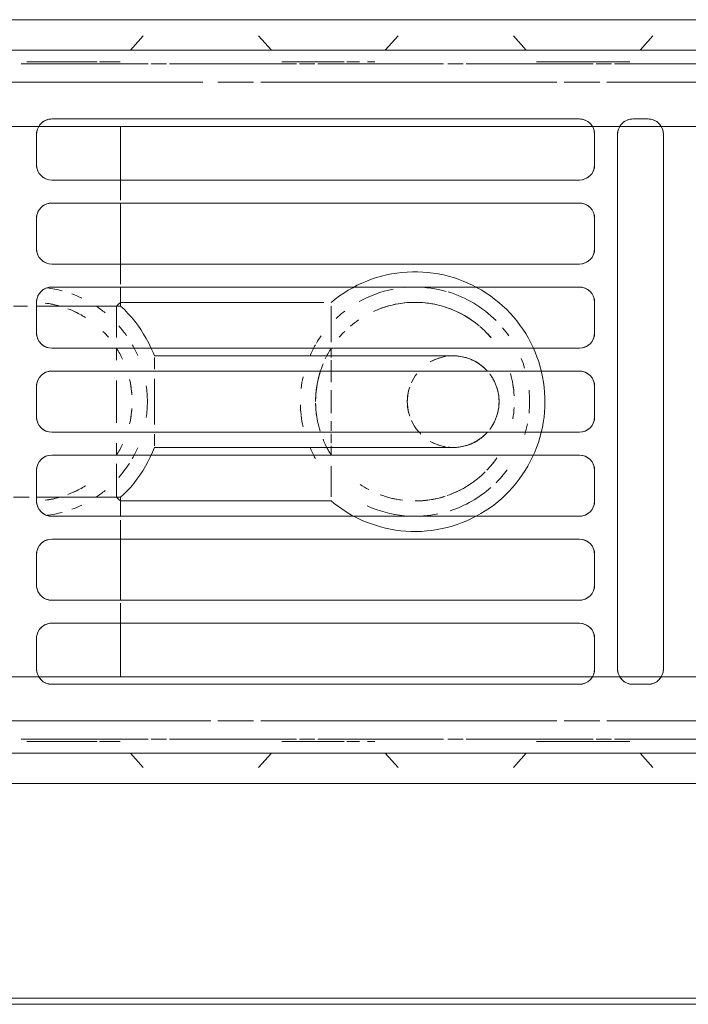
# Model space of a CAD drawing. Header units: millimetres. Extents: x -43279 to 212857, y -33734 to 71307.
# Tile 17 of 70: x -34058 to -33970, y 6186 to 6315. Entities that reach past the tile are written whole.
import ezdxf

# ---------------------------------------------------------------- set-up
doc = ezdxf.new("R2010")
doc.units = ezdxf.units.MM
for name, color, linetype, lineweight in [('M-EQPM', 7, 'Continuous', 18), ('Перекрытия', 7, 'Continuous', 5), ('Стены', 7, 'Continuous', 5)]:
    doc.layers.add(name, color=color, linetype=linetype, lineweight=lineweight)

# ---------------------------------------------------------------- blocks, each defined once
blk = doc.blocks.new('PR_Радиатор_PradoUniversal_PRADO - 22-300-V1661-50_ОВ_L01_Отметка 0_Отопление - зависимый 2')
at = {"layer": 'M-EQPM'}
for p, q in [((532.9, -8), (-532.9, -8)), ((536, -12), (-536, -12)), ((441.5, -21), (443.5, -21)), ((450.5, -21), (519.5, -21)), ((-7, -22), (441, -22)), ((439.5, -93), (439.5, -23)), ((443, -22), (530.23, -22)), ((445.5, -23), (445.5, -93)), ((448.5, -27), (448.5, -23)), ((510.5, -22), (510.5, -29)), ((521.5, -23), (521.5, -27)), ((519.5, -29), (450.5, -29)), ((450.5, -32), (519.5, -32)), ((510.5, -32), (510.5, -40)), ((448.5, -38), (448.5, -34)), ((521.5, -34), (521.5, -38)), ((519.5, -40), (450.5, -40)), ((450.5, -43), (519.5, -43)), ((510.5, -43), (510.5, -45.48)), ((448.5, -49), (448.5, -45)), ((521.5, -45), (521.5, -49)), ((521.49, -45.48), (510.5, -45.48)), ((519.5, -51), (450.5, -51)), ((450.5, -54), (519.5, -54)), ((506.09, -58), (506.09, -55)), ((448.5, -60), (448.5, -56)), ((521.5, -56), (521.5, -60)), ((506.09, -61), (506.09, -58)), ((519.5, -62), (450.5, -62)), ((450.5, -65), (519.5, -65)), ((448.5, -71), (448.5, -67)), ((521.5, -67), (521.5, -71)), ((510.5, -70.52), (510.5, -73)), ((510.5, -70.52), (521.49, -70.52)), ((519.5, -73), (450.5, -73)), ((450.5, -76), (519.5, -76)), ((510.5, -76), (510.5, -84)), ((448.5, -82), (448.5, -78)), ((521.5, -78), (521.5, -82)), ((519.5, -84), (450.5, -84)), ((450.5, -87), (519.5, -87)), ((510.5, -87), (510.5, -94)), ((448.5, -93), (448.5, -89)), ((521.5, -89), (521.5, -93)), ((441, -94), (-7, -94)), ((530.23, -94), (443, -94)), ((443.5, -95), (441.5, -95)), ((519.5, -95), (450.5, -95)), ((-536, -104), (536, -104)), ((-532.9, -108), (532.9, -108))]:
    blk.add_line(p, q, dxfattribs=at)
at = {"layer": 'M-EQPM', "color": 254, "true_color": 0xe6e6e6}
for p, q in [((441.7, -8), (439, -8)), ((439, -8), (441.7, -8)), ((458.3, -8), (441.7, -8)), ((441.7, -8), (458.3, -8)), ((458.3, -8), (461, -8)), ((461, -8), (458.3, -8)), ((475.03, -8), (472.33, -8)), ((472.33, -8), (475.03, -8)), ((491.63, -8), (475.03, -8)), ((475.03, -8), (491.63, -8)), ((491.63, -8), (494.33, -8)), ((494.33, -8), (491.63, -8)), ((508.37, -8), (505.67, -8)), ((505.67, -8), (508.37, -8)), ((524.97, -8), (508.37, -8)), ((508.37, -8), (524.97, -8)), ((440.88, -10.11), (442.56, -12)), ((442.56, -12), (440.88, -10.11)), ((459.12, -10.11), (457.44, -12)), ((457.44, -12), (459.12, -10.11)), ((474.21, -10.11), (475.9, -12)), ((475.9, -12), (474.21, -10.11)), ((492.46, -10.11), (490.77, -12)), ((490.77, -12), (492.46, -10.11)), ((507.54, -10.11), (509.23, -12)), ((509.23, -12), (507.54, -10.11)), ((-536, -12), (536, -12)), ((-445.9, -13.8), (445.9, -13.8)), ((446.3, -13.8), (448.3, -13.8)), ((448.7, -13.8), (465.3, -13.8)), ((465.7, -13.8), (467.7, -13.8)), ((468.26, -13.8), (484.7, -13.8)), ((485.1, -13.8), (487.1, -13.8)), ((487.5, -13.8), (504.1, -13.8)), ((504.5, -13.8), (506.5, -13.8)), ((506.9, -13.8), (523.5, -13.8)), ((446.9, -16.2), (408.17, -16.2)), ((452.5, -16.2), (447.83, -16.2)), ((492.17, -16.2), (453.43, -16.2)), ((497.77, -16.2), (493.1, -16.2)), ((536, -16.2), (498.7, -16.2)), ((519.5, -21), (450.5, -21)), ((441, -22), (-7, -22)), ((439.5, -23), (439.5, -42)), ((441, -22), (443, -22)), ((510.5, -22), (443, -22)), ((445.5, -93), (445.5, -23)), ((448.5, -23), (448.5, -27)), ((510.5, -22), (530.13, -22)), ((521.5, -27), (521.5, -23)), ((450.5, -29), (519.5, -29)), ((510.5, -29), (510.5, -31.61)), ((519.5, -32), (450.5, -32)), ((448.5, -34), (448.5, -38)), ((521.5, -38), (521.5, -34)), ((450.5, -40), (519.5, -40)), ((510.5, -40), (510.5, -42.49)), ((519.5, -43), (450.5, -43)), ((448.5, -45), (448.5, -49)), ((510.5, -45), (482.95, -45)), ((521.5, -49), (521.5, -45)), ((482.95, -49.56), (482.95, -45.54)), ((510.5, -45.48), (512.7, -45.48)), ((511.05, -49.81), (511.05, -45.48)), ((524.52, -45.48), (522.46, -45.48)), ((450.5, -51), (519.5, -51)), ((506.09, -52), (485, -52)), ((506.09, -53.76), (506.09, -52.2)), ((519.5, -54), (450.5, -54)), ((506.09, -55), (506.09, -58)), ((448.5, -56), (448.5, -60)), ((521.5, -60), (521.5, -56)), ((506.09, -58), (506.09, -61)), ((450.5, -62), (519.5, -62)), ((506.09, -63.8), (506.09, -62.24)), ((485, -64), (506.09, -64)), ((519.5, -65), (450.5, -65)), ((448.5, -67), (448.5, -71)), ((482.95, -70.46), (482.95, -66.44)), ((511.05, -70.52), (511.05, -66.43)), ((521.5, -71), (521.5, -67)), ((512.7, -70.52), (510.5, -70.52)), ((522.69, -70.52), (524.52, -70.52)), ((483.93, -71), (510.5, -71)), ((450.5, -73), (519.5, -73)), ((510.5, -73.39), (510.5, -76)), ((439.5, -74), (439.5, -93)), ((519.5, -76), (450.5, -76)), ((448.5, -78), (448.5, -82)), ((521.5, -82), (521.5, -78)), ((450.5, -84), (519.5, -84)), ((510.5, -84.39), (510.5, -87)), ((519.5, -87), (450.5, -87)), ((448.5, -89), (448.5, -93)), ((521.5, -93), (521.5, -89)), ((-7, -94), (441, -94)), ((443, -94), (441, -94)), ((443, -94), (510.5, -94)), ((530.13, -94), (510.5, -94)), ((450.5, -95), (519.5, -95)), ((408.17, -99.8), (446.9, -99.8)), ((447.83, -99.8), (452.5, -99.8)), ((453.43, -99.8), (492.17, -99.8)), ((493.1, -99.8), (497.77, -99.8)), ((499.73, -99.8), (536, -99.8)), ((445.9, -102.2), (-445.9, -102.2)), ((448.3, -102.2), (446.3, -102.2)), ((465.3, -102.2), (448.7, -102.2)), ((467.7, -102.2), (465.7, -102.2)), ((484.7, -102.2), (468.26, -102.2)), ((487.1, -102.2), (485.1, -102.2)), ((504.1, -102.2), (487.5, -102.2)), ((506.5, -102.2), (504.5, -102.2)), ((523.5, -102.2), (506.9, -102.2)), ((536, -104), (-536, -104)), ((440.88, -105.89), (442.56, -104)), ((442.56, -104), (440.88, -105.89)), ((459.12, -105.89), (457.44, -104)), ((457.44, -104), (459.12, -105.89)), ((474.21, -105.89), (475.9, -104)), ((475.9, -104), (474.21, -105.89)), ((492.46, -105.89), (490.77, -104)), ((490.77, -104), (492.46, -105.89)), ((507.54, -105.89), (509.23, -104)), ((509.23, -104), (507.54, -105.89)), ((441.7, -108), (439, -108)), ((439, -108), (441.7, -108)), ((458.3, -108), (441.7, -108)), ((441.7, -108), (458.3, -108)), ((458.3, -108), (461, -108)), ((461, -108), (458.3, -108)), ((475.03, -108), (472.33, -108)), ((472.33, -108), (475.03, -108)), ((491.63, -108), (475.03, -108)), ((475.03, -108), (491.63, -108)), ((491.63, -108), (494.33, -108)), ((494.33, -108), (491.63, -108)), ((508.37, -108), (505.67, -108)), ((505.67, -108), (508.37, -108)), ((524.97, -108), (508.37, -108)), ((508.37, -108), (524.97, -108))]:
    blk.add_line(p, q, dxfattribs=at)
at = {"layer": 'M-EQPM', "color": 7, "true_color": 0xfefefe}
for p, q in [((445.9, -13.8), (-445.9, -13.8)), ((448.3, -13.8), (446.3, -13.8)), ((465.3, -13.8), (448.7, -13.8)), ((467.7, -13.8), (465.7, -13.8)), ((484.7, -13.8), (468.26, -13.8)), ((478.23, -13.5), (477.53, -13.5)), ((487.1, -13.8), (485.1, -13.8)), ((504.1, -13.8), (487.5, -13.8)), ((506.5, -13.8), (504.5, -13.8)), ((523.5, -13.8), (506.9, -13.8)), ((511.57, -13.5), (510.86, -13.5)), ((408.17, -16.2), (446.9, -16.2)), ((447.83, -16.2), (452.5, -16.2)), ((453.43, -16.2), (492.17, -16.2)), ((493.1, -16.2), (497.77, -16.2)), ((498.7, -16.2), (532.9, -16.2)), ((441, -22), (443, -22)), ((510.5, -22), (524.98, -22)), ((519.02, -22), (510.5, -22)), ((512.04, -22), (524.98, -22)), ((524.98, -22), (519.02, -22)), ((510.5, -40), (510.5, -42.49)), ((439.5, -45.46), (439.5, -52)), ((511.05, -45.48), (512.18, -45.48)), ((512.65, -45.48), (513.87, -45.48)), ((514.58, -45.48), (512.67, -45.48)), ((515.41, -45.48), (514.58, -45.48)), ((517.31, -45.48), (515.41, -45.48)), ((515.43, -45.48), (516.02, -45.48)), ((516.02, -45.48), (517.27, -45.48)), ((520.39, -45.48), (518.44, -45.48)), ((522.46, -45.48), (524.52, -45.48)), ((482.95, -47.76), (482.95, -49.38)), ((511.05, -48.02), (511.05, -49.87)), ((511.05, -52.55), (511.05, -50.98)), ((482.95, -53.79), (482.95, -52.58)), ((455.82, -63.2), (455.62, -62.55)), ((482.95, -63.42), (482.95, -62.21)), ((439.5, -64), (439.5, -71.5)), ((511.05, -65.02), (511.05, -63.45)), ((482.95, -66.62), (482.95, -68.24)), ((511.05, -66.38), (511.05, -67.98)), ((512.18, -70.52), (511.05, -70.52)), ((513.87, -70.52), (512.64, -70.52)), ((512.67, -70.52), (514.58, -70.52)), ((514.58, -70.52), (515.41, -70.52)), ((515.41, -70.52), (517.31, -70.52)), ((517.27, -70.52), (515.42, -70.52)), ((518.44, -70.52), (520.39, -70.52)), ((524.52, -70.52), (522.69, -70.52)), ((510.5, -73.39), (510.5, -76)), ((443, -94), (441, -94)), ((510.5, -94), (524.98, -94)), ((524.98, -94), (510.5, -94)), ((524.98, -94), (512.04, -94)), ((446.9, -99.8), (408.17, -99.8)), ((452.5, -99.8), (447.83, -99.8)), ((492.17, -99.8), (453.43, -99.8)), ((497.77, -99.8), (493.1, -99.8)), ((532.9, -99.8), (499.73, -99.8)), ((-445.9, -102.2), (445.9, -102.2)), ((446.3, -102.2), (448.3, -102.2)), ((448.7, -102.2), (465.3, -102.2)), ((465.7, -102.2), (467.7, -102.2)), ((468.26, -102.2), (484.7, -102.2)), ((478.23, -102.5), (477.53, -102.5)), ((485.1, -102.2), (487.1, -102.2)), ((487.5, -102.2), (504.1, -102.2)), ((504.5, -102.2), (506.5, -102.2)), ((506.9, -102.2), (523.5, -102.2)), ((511.57, -102.5), (510.86, -102.5))]:
    blk.add_line(p, q, dxfattribs=at)
at = {"layer": 'M-EQPM', "color": 7, "true_color": 0xfcfcfc}
for p, q in [((444.19, -13.5), (443.9, -13.5)), ((443.9, -13.5), (444.49, -13.5)), ((444.9, -13.5), (444.19, -13.5)), ((444.49, -13.5), (445.92, -13.5)), ((455.1, -13.5), (444.9, -13.5)), ((445.92, -13.5), (455.1, -13.5)), ((455.1, -13.5), (455.81, -13.5)), ((455.81, -13.5), (455.1, -13.5)), ((455.81, -13.5), (456.1, -13.5)), ((456.1, -13.5), (455.81, -13.5)), ((477.53, -13.5), (477.23, -13.5)), ((477.23, -13.5), (477.82, -13.5)), ((479.25, -13.5), (480.92, -13.5)), ((480.92, -13.5), (479.25, -13.5)), ((481.25, -13.5), (488.43, -13.5)), ((488.43, -13.5), (481.25, -13.5)), ((488.43, -13.5), (489.43, -13.5)), ((489.14, -13.5), (488.43, -13.5)), ((489.43, -13.5), (489.14, -13.5)), ((510.86, -13.5), (510.57, -13.5)), ((510.57, -13.5), (511.16, -13.5)), ((513.25, -13.5), (511.58, -13.5)), ((513.58, -13.5), (521.77, -13.5)), ((521.77, -13.5), (513.58, -13.5)), ((521.77, -13.5), (522.77, -13.5)), ((522.77, -13.5), (521.77, -13.5)), ((443, -21), (441.5, -21)), ((-7, -22), (441, -22)), ((443, -22), (441, -22)), ((443, -22), (510.5, -22)), ((513.87, -22), (510.5, -22)), ((510.5, -22.57), (510.5, -24.63)), ((524.98, -22), (512.04, -22)), ((530.13, -22), (513.87, -22)), ((510.5, -24.99), (510.5, -29)), ((510.5, -32.04), (510.5, -40)), ((510.5, -43), (510.5, -45)), ((482.95, -45.52), (482.95, -45.83)), ((511.05, -45.48), (511.05, -46.61)), ((512.44, -45.48), (511.06, -45.48)), ((512.7, -45.48), (518.47, -45.48)), ((518.47, -45.48), (521.49, -45.48)), ((482.95, -52.22), (482.95, -51)), ((439.5, -52), (439.5, -64)), ((455.86, -52.65), (456.09, -52.01)), ((473.68, -52), (473.13, -52)), ((506.09, -52.2), (506.09, -53.76)), ((482.95, -55.43), (482.95, -54.17)), ((511.05, -58), (511.05, -55.21)), ((482.95, -58), (482.95, -56.51)), ((482.95, -59.49), (482.95, -58)), ((511.05, -60.79), (511.05, -58)), ((482.95, -62.21), (482.95, -60.57)), ((455.62, -62.55), (455.45, -61.89)), ((506.09, -62.24), (506.09, -63.8)), ((482.95, -65), (482.95, -63.78)), ((456.55, -65.1), (456.28, -64.48)), ((482.95, -66.43), (482.95, -65.8)), ((511.05, -69.39), (511.05, -70.52)), ((482.95, -70.17), (482.95, -70.48)), ((511.06, -70.52), (512.44, -70.52)), ((518.47, -70.52), (512.7, -70.52)), ((521.49, -70.52), (518.47, -70.52)), ((510.5, -71), (510.5, -73)), ((464.46, -73.23), (463.85, -72.92)), ((465.07, -73.52), (464.46, -73.23)), ((465.7, -73.79), (465.07, -73.52)), ((466.33, -74.03), (465.7, -73.79)), ((468.29, -74.59), (467.63, -74.43)), ((510.5, -76), (510.5, -83.96)), ((510.5, -87), (510.5, -90.01)), ((510.5, -91.38), (510.5, -93.43)), ((441, -94), (-7, -94)), ((441, -94), (443, -94)), ((510.5, -94), (443, -94)), ((510.5, -94), (510.89, -94)), ((510.89, -94), (512.04, -94)), ((512.04, -94), (530.13, -94)), ((512.04, -94), (524.98, -94)), ((441.5, -95), (443, -95)), ((444.19, -102.5), (443.9, -102.5)), ((443.9, -102.5), (444.49, -102.5)), ((444.9, -102.5), (444.19, -102.5)), ((444.49, -102.5), (445.92, -102.5)), ((455.1, -102.5), (444.9, -102.5)), ((445.92, -102.5), (455.1, -102.5)), ((455.1, -102.5), (456.1, -102.5)), ((455.81, -102.5), (455.1, -102.5)), ((456.1, -102.5), (455.81, -102.5)), ((477.53, -102.5), (477.23, -102.5)), ((477.23, -102.5), (477.82, -102.5)), ((479.25, -102.5), (480.92, -102.5)), ((480.92, -102.5), (479.25, -102.5)), ((481.25, -102.5), (488.43, -102.5)), ((488.43, -102.5), (481.25, -102.5)), ((488.43, -102.5), (489.14, -102.5)), ((489.14, -102.5), (488.43, -102.5)), ((489.14, -102.5), (489.43, -102.5)), ((489.43, -102.5), (489.14, -102.5)), ((510.86, -102.5), (510.57, -102.5)), ((510.57, -102.5), (511.16, -102.5)), ((513.25, -102.5), (511.58, -102.5)), ((513.58, -102.5), (521.77, -102.5)), ((521.77, -102.5), (513.58, -102.5)), ((521.77, -102.5), (522.77, -102.5)), ((522.47, -102.5), (521.77, -102.5)), ((522.77, -102.5), (522.47, -102.5))]:
    blk.add_line(p, q, dxfattribs=at)
at = {"layer": 'M-EQPM', "color": 7, "true_color": 0xfcfcfc, "flags": 128}
for points in [[(469.11, -41.25), (469.78, -41.15), (470.46, -41.07), (471.14, -41.02), (471.82, -41), (472.5, -41.01), (473.18, -41.04), (473.85, -41.1), (474.53, -41.19), (475.2, -41.3), (475.86, -41.44), (476.52, -41.61), (477.17, -41.81), (477.82, -42.03), (478.45, -42.27), (479.07, -42.54), (479.69, -42.84), (480.29, -43.16)], [(463.99, -43.01), (464.59, -42.7), (465.21, -42.41)], [(465.21, -42.41), (465.84, -42.16), (466.48, -41.92), (467.13, -41.71), (467.78, -41.53), (468.44, -41.38), (469.11, -41.25)], [(456.09, -52.01), (456.34, -51.38), (456.62, -50.76)], [(455.49, -53.96), (455.66, -53.3), (455.86, -52.65)], [(456.28, -64.48), (456.04, -63.85), (455.82, -63.2)], [(472.99, -64), (473.53, -64), (474.1, -64)], [(480.15, -72.92), (479.55, -73.23), (478.94, -73.52), (478.31, -73.79), (477.67, -74.03), (477.03, -74.24), (476.37, -74.43), (475.71, -74.59), (475.05, -74.72), (474.38, -74.83), (473.7, -74.91), (473.02, -74.97), (472.34, -75), (471.66, -75), (470.98, -74.97), (470.31, -74.92), (469.63, -74.83), (468.96, -74.73), (468.29, -74.59)], [(467.63, -74.43), (466.98, -74.24), (466.33, -74.03)]]:
    blk.add_lwpolyline(points, dxfattribs=at)
at = {"layer": 'M-EQPM', "color": 254, "true_color": 0xe6e6e6, "flags": 128}
for points in [[(456.62, -50.76), (456.92, -50.15), (457.25, -49.55), (457.6, -48.97), (457.97, -48.4), (458.36, -47.85), (458.78, -47.31), (459.22, -46.79), (459.68, -46.29), (460.16, -45.8), (460.65, -45.34), (461.17, -44.9), (461.7, -44.47), (462.25, -44.07), (462.81, -43.69), (463.39, -43.34), (463.99, -43.01)], [(480.29, -43.16), (480.87, -43.5), (481.45, -43.87), (482, -44.26), (482.55, -44.67), (482.95, -45)], [(506.09, -52), (506.35, -51.37), (506.62, -50.75)], [(473.13, -52), (472.6, -52), (472.09, -52), (471.6, -52), (471.13, -52), (470.68, -52), (470.25, -52), (469.85, -52), (469.48, -52), (469.12, -52), (468.8, -52), (468.5, -52), (468.22, -52), (467.98, -52), (467.76, -52), (467.56, -52), (467.4, -52), (467.26, -52), (467.15, -52), (467.07, -52), (467.02, -52), (467, -52)], [(485, -52), (484.28, -52), (483.56, -52), (482.85, -52), (482.13, -52), (481.42, -52), (480.72, -52), (480.03, -52), (479.34, -52), (478.66, -52), (477.99, -52), (477.33, -52), (476.69, -52), (476.06, -52), (475.44, -52), (474.84, -52), (474.25, -52), (473.68, -52)], [(455, -58), (455.01, -57.32), (455.05, -56.64), (455.12, -55.96), (455.22, -55.29), (455.34, -54.62), (455.49, -53.96)], [(455.45, -61.89), (455.31, -61.23), (455.19, -60.56), (455.1, -59.88), (455.04, -59.21), (455.01, -58.53), (455, -58)], [(467, -64), (467.01, -64), (467.06, -64), (467.13, -64), (467.23, -64), (467.36, -64), (467.52, -64), (467.7, -64), (467.91, -64), (468.15, -64), (468.42, -64), (468.71, -64), (469.03, -64), (469.38, -64), (469.75, -64), (470.14, -64), (470.56, -64), (471, -64), (471.47, -64), (471.95, -64), (472.46, -64), (472.99, -64)], [(474.1, -64), (474.68, -64), (475.27, -64), (475.89, -64), (476.52, -64), (477.16, -64), (477.81, -64), (478.48, -64), (479.15, -64), (479.84, -64), (480.53, -64), (481.23, -64), (481.94, -64), (482.65, -64), (483.37, -64), (484.09, -64), (484.81, -64), (485, -64)], [(506.53, -65.05), (506.26, -64.43), (506.09, -64)], [(463.85, -72.92), (463.26, -72.58), (462.69, -72.22), (462.13, -71.84), (461.58, -71.43), (461.05, -71), (460.54, -70.56), (460.05, -70.09), (459.57, -69.6), (459.12, -69.09), (458.69, -68.57), (458.27, -68.03), (457.88, -67.47), (457.52, -66.9), (457.17, -66.31), (456.85, -65.71), (456.55, -65.1)], [(482.95, -71), (482.43, -71.43), (481.88, -71.83), (481.32, -72.22), (480.74, -72.58), (480.15, -72.92)]]:
    blk.add_lwpolyline(points, dxfattribs=at)
at = {"layer": 'M-EQPM', "flags": 128}
for points in [[(506.62, -50.75), (506.93, -50.14), (507.25, -49.54), (507.6, -48.96), (507.98, -48.39), (508.37, -47.84), (508.79, -47.3), (509.23, -46.78), (509.69, -46.28), (510.16, -45.8), (510.5, -45.48)], [(510.5, -70.52), (510.01, -70.05), (509.54, -69.56), (509.08, -69.05), (508.65, -68.53), (508.24, -67.99), (507.85, -67.43), (507.49, -66.85), (507.15, -66.27), (506.83, -65.67), (506.53, -65.05)]]:
    blk.add_lwpolyline(points, dxfattribs=at)
at = {"layer": 'M-EQPM'}
for centre, radius, start, end in [((441.5, -23), 2, 90, 180), ((441.5, -23), 2, 105, 180), ((443.5, -23), 2, 360, 90), ((443.5, -23), 2, 360, 75), ((450.5, -23), 2, 90, 180), ((450.5, -23), 2, 105, 180), ((519.5, -23), 2, 0, 90), ((519.5, -23), 2, 0, 75), ((450.5, -27), 2, 180, 270), ((519.5, -27), 2, 270, 0), ((450.5, -27), 2, 195, 270), ((519.5, -27), 2, 270, 345), ((450.5, -34), 2, 90, 180), ((450.5, -34), 2, 90, 165), ((519.5, -34), 2, 360, 90), ((519.5, -34), 2, 15, 90), ((450.5, -38), 2, 180, 270), ((450.5, -38), 2, 195, 270), ((519.5, -38), 2, 270, 360), ((519.5, -38), 2, 270, 345), ((450.5, -45), 2, 90, 180), ((450.5, -45), 2, 90, 165), ((519.5, -45), 2, 0, 90), ((519.5, -45), 2, 15, 90), ((450.5, -49), 2, 180, 270), ((450.5, -49), 2, 195, 270), ((519.5, -49), 2, 270, 360), ((519.5, -49), 2, 270, 345), ((450.5, -56), 2, 90, 180), ((450.5, -56), 2, 90, 165), ((519.5, -56), 2, 0, 90), ((519.5, -56), 2, 15, 90), ((467, -58), 6, 150, 180), ((467, -58), 6, 180, 210), ((450.5, -60), 2, 180, 270), ((450.5, -60), 2, 195, 270), ((519.5, -60), 2, 270, 360), ((519.5, -60), 2, 270, 345), ((450.5, -67), 2, 90, 180), ((450.5, -67), 2, 90, 165), ((519.5, -67), 2, 0, 90), ((519.5, -67), 2, 15, 90), ((450.5, -71), 2, 180, 270), ((450.5, -71), 2, 195, 270), ((519.5, -71), 2, 270, 360), ((519.5, -71), 2, 270, 345), ((450.5, -78), 2, 90, 180), ((450.5, -78), 2, 90, 165), ((519.5, -78), 2, 0, 90), ((519.5, -78), 2, 15, 90), ((450.5, -82), 2, 180, 270), ((519.5, -82), 2, 270, 360), ((450.5, -82), 2, 195, 270), ((519.5, -82), 2, 270, 345), ((450.5, -89), 2, 90, 180), ((450.5, -89), 2, 90, 165), ((519.5, -89), 2, 0, 90), ((519.5, -89), 2, 15, 90), ((441.5, -93), 2, 180, 270), ((441.5, -93), 2, 180, 255), ((443.5, -93), 2, 270, 0), ((443.5, -93), 2, 285, 0), ((450.5, -93), 2, 180, 270), ((450.5, -93), 2, 180, 255), ((519.5, -93), 2, 270, 0), ((519.5, -93), 2, 285, 0)]:
    blk.add_arc(centre, radius, start, end, dxfattribs=at)
at = {"layer": 'M-EQPM', "color": 7, "true_color": 0xfcfcfc}
for centre, radius, start, end in [((441.5, -23), 2, 90, 105), ((472, -58), 15, 107.8489, 131.4541), ((472, -58), 15, 94.3153, 101.4918), ((472, -58), 15, 65.2967, 84.6868), ((472, -58), 13, 92.9667, 107.5979), ((472, -58), 13, 90.1835, 106.8776), ((472, -58), 13, 69.543, 82.7113), ((472, -58), 13, 111.1705, 135), ((472, -58), 13, 114.9657, 126.0825), ((472, -58), 13, 108.9721, 114.4795), ((472, -58), 13, 70.3543, 81.7193), ((472, -58), 15, 135, 143.5542), ((472, -58), 13, 56.5328, 62.3601), ((522, -58), 15, 138.5629, 147.4222), ((472, -58), 13, 136.2753, 145.5757), ((472, -58), 13, 136.4187, 145.5372), ((467, -58), 6, 120, 135), ((467, -58), 6, 90, 120), ((467, -58), 6, 75, 77.7865), ((467, -58), 6, 60, 75), ((472, -58), 15, 163.3484, 168.7702), ((467, -58), 6, 37.59, 45), ((467, -58), 6, 30, 37.59), ((472, -58), 15, 174.2425, 180), ((472, -58), 13, 170.0502, 176.6784), ((472, -58), 13, 170.0683, 176.6527), ((467, -58), 6, 0, 15), ((472, -58), 13, 0.9341, 8.8972), ((522, -58), 15, 172.0026, 180), ((472, -58), 15, 180, 185.7575), ((472, -58), 13, 183.3216, 189.9498), ((472, -58), 13, 183.3473, 196.3801), ((467, -58), 6, 345, 0), ((472, -58), 13, 351.1028, 359.0659), ((522, -58), 15, 180, 187.9974), ((467, -58), 6, 225, 240), ((467, -58), 6, 240, 255), ((467, -58), 6, 255, 270), ((467, -58), 6, 282.2135, 285), ((467, -58), 6, 285, 300), ((472, -58), 15, 215.0023, 220.1922), ((472, -58), 13, 219.9115, 229.1403), ((472, -58), 13, 220.3873, 225), ((522, -58), 15, 215.0023, 221.4371), ((472, -58), 13, 229.8923, 249.757), ((472, -58), 13, 304.5928, 310.4791), ((472, -58), 15, 225, 253.2537), ((472, -58), 13, 235.8185, 252.6555), ((472, -58), 15, 307.8143, 313.5252), ((472, -58), 13, 251.7131, 270), ((472, -58), 13, 255.4593, 261.9006), ((472, -58), 13, 261.9006, 278.2807), ((472, -58), 13, 271.8596, 282.4689), ((472, -58), 13, 279.5121, 294.6608), ((472, -58), 13, 285.5794, 293.1971), ((472, -58), 15, 280.926, 299.2139), ((472, -58), 15, 254.1514, 270), ((472, -58), 15, 270, 275.0555), ((441.5, -93), 2, 255, 270)]:
    blk.add_arc(centre, radius, start, end, dxfattribs=at)
at = {"layer": 'M-EQPM', "color": 254, "true_color": 0xe6e6e6}
for centre, radius, start, end in [((443.5, -23), 2, 75, 90), ((450.5, -23), 2, 90, 105), ((519.5, -23), 2, 75, 90), ((450.5, -27), 2, 180, 195), ((519.5, -27), 2, 345, 0), ((450.5, -34), 2, 165, 180), ((519.5, -34), 2, 360, 15), ((450.5, -38), 2, 180, 195), ((519.5, -38), 2, 345, 360), ((450.5, -45), 2, 165, 180), ((519.5, -45), 2, 0, 15), ((450.5, -49), 2, 180, 195), ((519.5, -49), 2, 345, 0), ((467, -58), 6, 90, 135), ((467, -58), 6, 60, 75), ((472, -58), 15, 163.3484, 168.7702), ((467, -58), 6, 37.59, 45), ((467, -58), 6, 150, 180), ((450.5, -56), 2, 165, 180), ((472, -58), 15, 174.2425, 180), ((467, -58), 6, 360, 15), ((519.5, -56), 2, 0, 15), ((472, -58), 15, 180, 185.7575), ((467, -58), 6, 180, 210), ((467, -58), 6, 345, 360), ((450.5, -60), 2, 180, 195), ((519.5, -60), 2, 345, 0), ((467, -58), 6, 225, 270), ((467, -58), 6, 285, 300), ((450.5, -67), 2, 165, 180), ((519.5, -67), 2, 0, 15), ((450.5, -71), 2, 180, 195), ((519.5, -71), 2, 345, 360), ((450.5, -78), 2, 165, 180), ((519.5, -78), 2, 0, 15), ((450.5, -82), 2, 180, 195), ((519.5, -82), 2, 345, 360), ((450.5, -89), 2, 165, 180), ((519.5, -89), 2, 0, 15), ((443.5, -93), 2, 270, 285), ((450.5, -93), 2, 255, 270), ((519.5, -93), 2, 270, 285)]:
    blk.add_arc(centre, radius, start, end, dxfattribs=at)
at = {"layer": 'M-EQPM', "color": 7, "true_color": 0xfefefe}
for centre, radius, start, end in [((472, -58), 15, 107.8489, 131.4541), ((472, -58), 15, 94.3153, 101.4918), ((472, -58), 15, 65.2967, 84.6868), ((522, -58), 15, 97.252, 104.8794), ((522, -58), 15, 97.252, 104.8794), ((522, -58), 15, 110.0199, 115.4019), ((522, -58), 15, 110.0199, 115.4019), ((522, -58), 15, 123.6129, 129.158), ((522, -58), 15, 123.6129, 129.158), ((522, -58), 13, 114.364, 122.0074), ((522, -58), 13, 110.6014, 116.5856), ((522, -58), 13, 99.2956, 105.1827), ((472, -58), 15, 135, 143.5542), ((522, -58), 13, 119.5527, 120.2477), ((522, -58), 15, 138.5629, 147.4222), ((472, -58), 15, 23.3868, 29.6985), ((472, -58), 15, 23.3868, 29.6985), ((522, -58), 15, 150.3015, 156.2587), ((522, -58), 15, 150.3015, 156.2587), ((467, -58), 6, 75, 77.7865), ((467, -58), 6, 30, 37.59), ((472, -58), 15, 6.9724, 12.7279), ((472, -58), 15, 6.9724, 12.7279), ((522, -58), 13, 167.1098, 176.0257), ((472, -58), 15, 1.6011, 6.5885), ((472, -58), 15, 1.6011, 6.5885), ((522, -58), 15, 172.0026, 180), ((522, -58), 15, 180, 187.9974), ((522, -58), 13, 183.9743, 192.8902), ((472, -58), 15, 347.499, 353.4115), ((472, -58), 15, 347.499, 353.4115), ((472, -58), 15, 196.9706, 202.129), ((472, -58), 15, 196.9706, 202.129), ((467, -58), 6, 282.2135, 285), ((472, -58), 15, 330.3015, 336.6132), ((472, -58), 15, 330.3015, 336.6132), ((522, -58), 15, 203.7413, 209.6985), ((522, -58), 15, 203.7413, 209.6985), ((472, -58), 15, 324.9977, 329.2709), ((472, -58), 15, 324.9977, 329.2709), ((472, -58), 15, 215.0023, 220.1922), ((472, -58), 13, 315, 319.6127), ((522, -58), 15, 215.0023, 221.4371), ((522, -58), 13, 220.3873, 225), ((472, -58), 15, 225, 253.2537), ((472, -58), 15, 307.8143, 313.5252), ((522, -58), 13, 237.9926, 245.636), ((522, -58), 13, 239.7523, 240.4473), ((522, -58), 15, 230.842, 236.3871), ((522, -58), 15, 230.842, 236.3871), ((522, -58), 13, 243.4144, 249.3986), ((522, -58), 13, 254.8173, 260.7044), ((472, -58), 15, 280.926, 299.2139), ((522, -58), 15, 244.5981, 249.9801), ((522, -58), 15, 244.5981, 249.9801), ((472, -58), 15, 254.1514, 270), ((472, -58), 15, 270, 275.0555), ((522, -58), 15, 255.1206, 262.748), ((522, -58), 15, 255.1206, 262.748)]:
    blk.add_arc(centre, radius, start, end, dxfattribs=at)
at = {"layer": 'M-EQPM', "color": 7, "true_color": 0xfcfcfc}
for points in [[(510.64, -45.12), (510.55, -45.04), (510.5, -45), (510.5, -45)], [(510.5, -45), (510.5, -45), (510.55, -45.04), (510.64, -45.12)], [(511.05, -45.48), (510.87, -45.32), (510.73, -45.2), (510.64, -45.12)], [(471.54, -54.08), (471.62, -54.16), (471.69, -54.25), (471.76, -54.34)], [(484.75, -60.56), (484.9, -59.79), (484.98, -59), (485, -58.2)], [(484.41, -61.87), (484.54, -61.44), (484.66, -61), (484.75, -60.56)], [(510.64, -70.88), (510.55, -70.96), (510.5, -71), (510.5, -71)], [(510.5, -71), (510.5, -71), (510.55, -70.96), (510.64, -70.88)], [(510.64, -70.88), (510.73, -70.8), (510.87, -70.68), (511.05, -70.52)]]:
    blk.add_open_spline(points, degree=3, dxfattribs=at)
at = {"layer": 'M-EQPM', "color": 7, "true_color": 0xfefefe}
for points in [[(518.5, -45.48), (519.11, -45.31), (519.73, -45.18), (520.36, -45.1)], [(510.64, -45.12), (510.73, -45.2), (510.87, -45.32), (511.05, -45.48)], [(484.03, -53.08), (483.73, -52.34), (483.37, -51.64), (482.95, -51)], [(483.74, -52.41), (483.51, -51.91), (483.25, -51.44), (482.95, -51)], [(511.05, -51), (510.75, -51.46), (510.48, -51.94), (510.24, -52.45)], [(467.99, -52.08), (468.09, -52.1), (468.18, -52.12), (468.28, -52.14)], [(509.22, -55.61), (509.14, -56.08), (509.08, -56.55), (509.04, -57.03)], [(484.03, -62.93), (484.33, -62.18), (484.83, -60.59), (484.99, -58.87), (485, -58)], [(509.04, -58.97), (509.08, -59.45), (509.14, -59.92), (509.22, -60.39)], [(468.28, -63.86), (468.18, -63.88), (468.09, -63.9), (467.99, -63.92)], [(482.95, -65), (483.25, -64.56), (483.51, -64.09), (483.74, -63.59)], [(510.24, -63.55), (510.48, -64.06), (510.75, -64.54), (511.05, -65)], [(511.05, -70.52), (510.87, -70.68), (510.73, -70.8), (510.64, -70.88)], [(520.36, -70.9), (519.73, -70.82), (519.11, -70.69), (518.5, -70.52)]]:
    blk.add_open_spline(points, degree=3, dxfattribs=at)
at = {"layer": 'M-EQPM', "color": 254, "true_color": 0xe6e6e6}
for points, knots in [([(462.57, -53.95), (462.65, -53.87), (462.85, -53.66), (463.19, -53.36), (463.6, -53.05), (463.89, -52.86), (464.04, -52.78)], [-0.7677259, -0.7677259, -0.7677259, -0.7677259, -0.75, -0.7222222, -0.6944444, -0.6666667, -0.6666667, -0.6666667, -0.6666667]), ([(464.04, -52.78), (464.19, -52.7), (464.5, -52.54), (464.97, -52.35), (465.39, -52.22), (465.65, -52.15), (465.75, -52.13)], [-0.66666667, -0.66666667, -0.66666667, -0.66666667, -0.63888889, -0.61111111, -0.58333333, -0.56726439, -0.56726439, -0.56726439, -0.56726439]), ([(466.46, -52.02), (466.63, -52.01), (466.97, -51.99), (467.37, -52.01), (467.59, -52.03), (467.64, -52.03)], [-0.52777778, -0.52777778, -0.52777778, -0.52777778, -0.5, -0.47222222, -0.46377422, -0.46377422, -0.46377422, -0.46377422]), ([(468.41, -52.17), (468.61, -52.22), (469.13, -52.37), (469.62, -52.59), (469.93, -52.76)], [-0.42112594, -0.42112594, -0.42112594, -0.42112594, -0.38888889, -0.33333333, -0.33333333, -0.33333333, -0.33333333]), ([(464.04, -63.22), (463.89, -63.14), (463.6, -62.95), (463.19, -62.64), (462.85, -62.34), (462.65, -62.13), (462.57, -62.05)], [-0.3333333, -0.3333333, -0.3333333, -0.3333333, -0.3055556, -0.2777778, -0.25, -0.2322741, -0.2322741, -0.2322741, -0.2322741]), ([(465.75, -63.87), (465.65, -63.85), (465.39, -63.78), (464.97, -63.65), (464.5, -63.46), (464.19, -63.3), (464.04, -63.22)], [-0.43273561, -0.43273561, -0.43273561, -0.43273561, -0.41666667, -0.38888889, -0.36111111, -0.33333333, -0.33333333, -0.33333333, -0.33333333]), ([(467.64, -63.97), (467.42, -63.99), (467.02, -64.01), (466.63, -63.99), (466.46, -63.98)], [-0.53622578, -0.53622578, -0.53622578, -0.53622578, -0.5, -0.47222222, -0.47222222, -0.47222222, -0.47222222]), ([(469.93, -63.24), (469.62, -63.41), (469.13, -63.63), (468.61, -63.78), (468.41, -63.83)], [-0.66666667, -0.66666667, -0.66666667, -0.66666667, -0.61111111, -0.57887406, -0.57887406, -0.57887406, -0.57887406])]:
    blk.add_open_spline(points, degree=3, knots=knots, dxfattribs=at)
at = {"layer": 'M-EQPM', "color": 7, "true_color": 0xfcfcfc}
blk.add_open_spline([(485, -57.8), (484.98, -57), (484.85, -55.75), (484.54, -54.56), (484.41, -54.13)], degree=3, knots=[0.0256998, 0.0256998, 0.0256998, 0.0256998, 0.3333333, 0.5148525, 0.5148525, 0.5148525, 0.5148525], dxfattribs=at)
at = {"layer": 'M-EQPM'}
for points, knots in [([(461.51, -55.58), (461.6, -55.36), (461.8, -54.99), (462.05, -54.6), (462.19, -54.41), (462.23, -54.36)], [-0.87100421, -0.87100421, -0.87100421, -0.87100421, -0.83333333, -0.80555556, -0.79621494, -0.79621494, -0.79621494, -0.79621494]), ([(462.23, -61.64), (462.19, -61.59), (462.05, -61.4), (461.8, -61.01), (461.6, -60.64), (461.51, -60.42)], [-0.20378506, -0.20378506, -0.20378506, -0.20378506, -0.19444444, -0.16666667, -0.12899579, -0.12899579, -0.12899579, -0.12899579])]:
    blk.add_open_spline(points, degree=3, knots=knots, dxfattribs=at)
at = {"layer": 'M-EQPM', "color": 254, "true_color": 0xe6e6e6}
for points in [[(471.76, -54.35), (472.04, -54.72), (472.28, -55.12), (472.47, -55.54)], [(472.69, -56.11), (472.9, -56.72), (473, -57.36), (473, -58)], [(473, -58), (473, -58.64), (472.9, -59.28), (472.69, -59.89)], [(472.47, -60.46), (472.28, -60.88), (472.04, -61.28), (471.76, -61.65)]]:
    blk.add_open_spline(points, degree=3, dxfattribs=at)
at = {"layer": 'M-EQPM'}
for points in [[(461, -58), (461, -57.36), (461.1, -56.72), (461.3, -56.11)], [(461.3, -59.89), (461.1, -59.28), (461, -58.64), (461, -58)]]:
    blk.add_open_spline(points, degree=3, dxfattribs=at)
blk = doc.blocks.new('A$Cc29e8ddc')
at = {"layer": 'M-EQPM', "color": 254, "true_color": 0xe6e6e6, "rotation": 180}
blk.add_blockref('PR_Радиатор_PradoUniversal_PRADO - 22-300-V1661-50_ОВ_L01_Отметка 0_Отопление - зависимый 2', (1093.41, 20.89), dxfattribs=at)

msp = doc.modelspace()

# ---------------------------------------------------------------- linework, layer by layer
at = {"layer": 'Перекрытия'}
for p, q in [((-33341.58, 6186.02), (-34627.37, 6186.02)), ((-34627.37, 6186.02), (-33341.58, 6186.02))]:
    msp.add_line(p, q, dxfattribs=at)
at = {"layer": 'Стены'}
for p, q in [((-34626.57, 6186.82), (-33341.58, 6186.82)), ((-33341.58, 6186.02), (-34626.57, 6186.02))]:
    msp.add_line(p, q, dxfattribs=at)

# ---------------------------------------------------------------- block references
at = {"layer": 'Стены', "linetype": 'ByBlock'}
msp.add_blockref('A$Cc29e8ddc', (-34627.37, 6186.02), dxfattribs=at)

doc.saveas('drawing.dxf')
